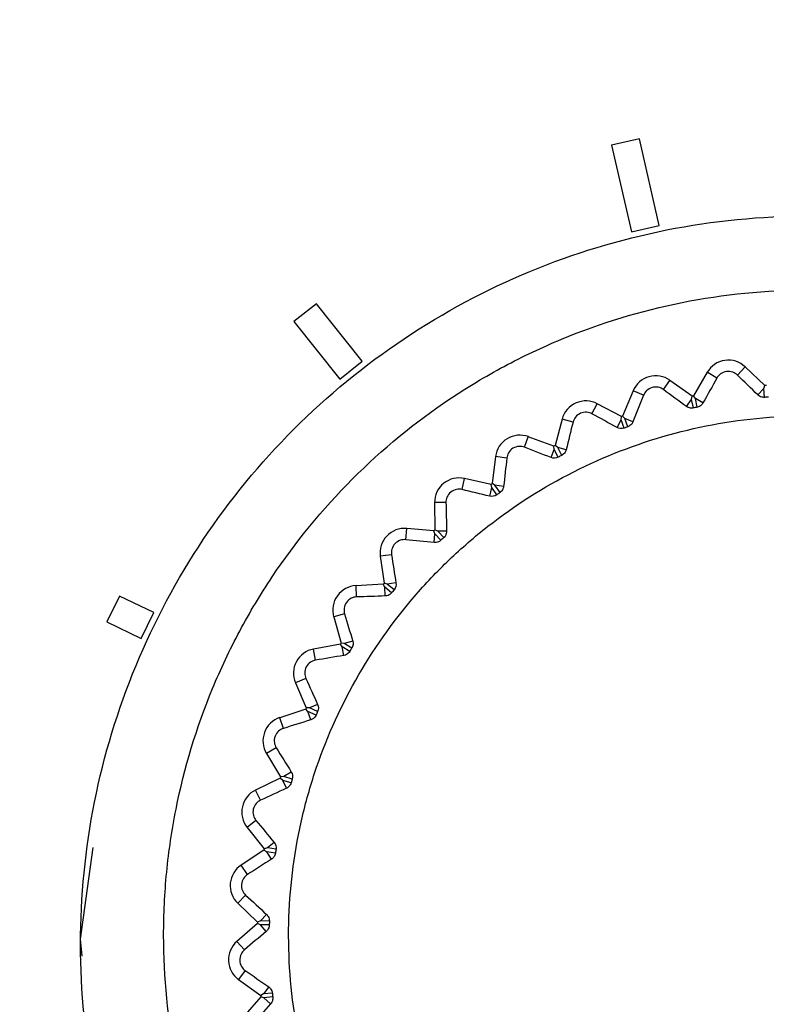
# Model space of a CAD drawing. Header units: millimetres. Extents: x 15358 to 16483, y 10132 to 11382.
# Tile 102 of 166: x 15950 to 15963, y 10806 to 10823. Entities that reach past the tile are written whole.
import ezdxf

# ---------------------------------------------------------------- set-up
doc = ezdxf.new("R2010")
doc.units = ezdxf.units.MM

msp = doc.modelspace()

# ---------------------------------------------------------------- linework, layer by layer
at = {"color": 7, "linetype": 'Continuous', "lineweight": 25}
for p, q in [((15961.042, 10820.917), (15960.555, 10820.805)), ((15960.555, 10820.805), (15960.899, 10819.298)), ((15960.555, 10820.805), (15960.555, 10820.805)), ((15960.555, 10820.805), (15960.899, 10819.298)), ((15961.386, 10819.409), (15961.042, 10820.917)), ((15960.899, 10819.298), (15961.386, 10819.409)), ((15960.899, 10819.298), (15961.386, 10819.409)), ((15960.899, 10819.298), (15960.899, 10819.298)), ((15961.386, 10819.409), (15961.386, 10819.409)), ((15955.405, 10818.043), (15955.014, 10817.732)), ((15956.206, 10817.038), (15955.405, 10818.043)), ((15955.014, 10817.732), (15955.815, 10816.727)), ((15955.014, 10817.732), (15955.815, 10816.727)), ((15955.014, 10817.732), (15955.014, 10817.732)), ((15955.815, 10816.727), (15956.206, 10817.038)), ((15955.815, 10816.727), (15956.206, 10817.038)), ((15956.206, 10817.038), (15956.206, 10817.038)), ((15962.748, 10816.798), (15962.883, 10816.942)), ((15963.23, 10816.617), (15962.883, 10816.942)), ((15955.815, 10816.727), (15955.815, 10816.727)), ((15961.458, 10816.545), (15961.572, 10816.706)), ((15961.959, 10816.43), (15961.572, 10816.706)), ((15962.222, 10816.846), (15961.982, 10816.435)), ((15962.392, 10816.746), (15962.222, 10816.846)), ((15960.929, 10816.522), (15960.747, 10816.083)), ((15961.112, 10816.446), (15960.929, 10816.522)), ((15963.106, 10816.451), (15963.211, 10816.563)), ((15963.211, 10816.563), (15963.23, 10816.617)), ((15963.224, 10816.409), (15963.211, 10816.563)), ((15961.859, 10816.249), (15961.948, 10816.374)), ((15961.948, 10816.374), (15961.959, 10816.43)), ((15961.981, 10816.224), (15961.948, 10816.374)), ((15962.016, 10816.389), (15961.982, 10816.435)), ((15962.047, 10816.238), (15962.016, 10816.389)), ((15962.148, 10816.311), (15962.016, 10816.389)), ((15960.212, 10816.123), (15960.304, 10816.297)), ((15960.725, 10816.076), (15960.304, 10816.297)), ((15959.692, 10816.03), (15959.569, 10815.57)), ((15959.882, 10815.979), (15959.692, 10816.03)), ((15960.649, 10815.883), (15960.721, 10816.018)), ((15960.721, 10816.018), (15960.725, 10816.076)), ((15960.773, 10815.874), (15960.721, 10816.018)), ((15960.786, 10816.042), (15960.747, 10816.083)), ((15960.838, 10815.897), (15960.786, 10816.042)), ((15960.927, 10815.983), (15960.786, 10816.042)), ((15959.034, 10815.538), (15959.102, 10815.723)), ((15959.548, 10815.56), (15959.102, 10815.723)), ((15959.5, 10815.359), (15959.552, 10815.502)), ((15959.552, 10815.502), (15959.548, 10815.56)), ((15959.624, 10815.366), (15959.552, 10815.502)), ((15959.614, 10815.534), (15959.569, 10815.57)), ((15959.684, 10815.397), (15959.614, 10815.534)), ((15959.762, 10815.495), (15959.614, 10815.534)), ((15958.531, 10815.376), (15958.471, 10814.905)), ((15958.727, 10815.351), (15958.531, 10815.376)), ((15957.945, 10814.802), (15957.987, 10814.994)), ((15958.452, 10814.891), (15957.987, 10814.994)), ((15958.43, 10814.686), (15958.463, 10814.835)), ((15958.463, 10814.835), (15958.452, 10814.891)), ((15958.552, 10814.71), (15958.463, 10814.835)), ((15958.52, 10814.875), (15958.471, 10814.905)), ((15958.608, 10814.749), (15958.52, 10814.875)), ((15958.671, 10814.856), (15958.52, 10814.875)), ((15957.665, 10814.575), (15957.468, 10814.574)), ((15957.468, 10814.574), (15957.47, 10814.099)), ((15956.963, 10813.927), (15956.98, 10814.123)), ((15957.453, 10814.083), (15956.98, 10814.123)), ((15957.472, 10814.029), (15957.453, 10814.083)), ((15957.459, 10813.876), (15957.472, 10814.029)), ((15957.523, 10814.076), (15957.47, 10814.099)), ((15957.577, 10813.916), (15957.472, 10814.029)), ((15957.676, 10814.077), (15957.523, 10814.076)), ((15957.627, 10813.963), (15957.523, 10814.076)), ((15956.716, 10813.665), (15956.52, 10813.637)), ((15956.52, 10813.637), (15956.587, 10813.167)), ((15956.572, 10813.149), (15956.097, 10813.125)), ((15956.107, 10812.928), (15956.097, 10813.125)), ((15956.598, 10813.098), (15956.572, 10813.149)), ((15956.642, 10813.151), (15956.587, 10813.167)), ((15956.605, 10812.945), (15956.598, 10813.098)), ((15956.717, 10813), (15956.598, 10813.098)), ((15956.793, 10813.172), (15956.642, 10813.151)), ((15956.76, 10813.053), (15956.642, 10813.151)), ((15951.969, 10812.944), (15951.752, 10812.493)), ((15952.568, 10812.655), (15951.969, 10812.944)), ((15952.351, 10812.205), (15952.568, 10812.655)), ((15952.351, 10812.205), (15952.568, 10812.655)), ((15952.568, 10812.655), (15952.568, 10812.655)), ((15955.897, 10812.636), (15955.707, 10812.583)), ((15955.707, 10812.583), (15955.835, 10812.125)), ((15951.752, 10812.493), (15952.351, 10812.205)), ((15951.752, 10812.493), (15951.752, 10812.493)), ((15951.752, 10812.493), (15952.351, 10812.205)), ((15952.351, 10812.205), (15952.351, 10812.205)), ((15955.823, 10812.105), (15955.355, 10812.019)), ((15955.855, 10812.058), (15955.823, 10812.105)), ((15955.892, 10812.117), (15955.835, 10812.125)), ((15955.883, 10811.908), (15955.855, 10812.058)), ((15955.986, 10811.977), (15955.855, 10812.058)), ((15956.039, 10812.158), (15955.892, 10812.117)), ((15956.022, 10812.035), (15955.892, 10812.117)), ((15955.391, 10811.825), (15955.355, 10812.019)), ((15955.222, 10811.507), (15955.041, 10811.429)), ((15955.041, 10811.429), (15955.229, 10810.993)), ((15955.427, 10811.053), (15955.287, 10810.992)), ((15955.22, 10810.972), (15954.768, 10810.823)), ((15955.258, 10810.929), (15955.22, 10810.972)), ((15955.287, 10810.992), (15955.229, 10810.993)), ((15955.306, 10810.784), (15955.258, 10810.929)), ((15955.399, 10810.866), (15955.258, 10810.929)), ((15955.427, 10810.928), (15955.287, 10810.992)), ((15954.829, 10810.636), (15954.768, 10810.823)), ((15954.704, 10810.299), (15954.535, 10810.197)), ((15954.535, 10810.197), (15954.779, 10809.79)), ((15954.967, 10809.875), (15954.836, 10809.797)), ((15954.773, 10809.767), (15954.345, 10809.56)), ((15954.817, 10809.73), (15954.773, 10809.767)), ((15954.836, 10809.797), (15954.779, 10809.79)), ((15954.883, 10809.593), (15954.817, 10809.73)), ((15954.964, 10809.687), (15954.817, 10809.73)), ((15954.984, 10809.752), (15954.836, 10809.797)), ((15954.431, 10809.383), (15954.345, 10809.56)), ((15954.351, 10809.032), (15954.197, 10808.908)), ((15954.197, 10808.908), (15954.494, 10808.537)), ((15954.669, 10808.647), (15954.55, 10808.552)), ((15951.292, 10806.958), (15951.514, 10808.56)), ((15954.49, 10808.514), (15954.094, 10808.252)), ((15954.539, 10808.483), (15954.49, 10808.514)), ((15954.55, 10808.552), (15954.494, 10808.537)), ((15954.623, 10808.356), (15954.539, 10808.483)), ((15954.691, 10808.46), (15954.539, 10808.483)), ((15954.702, 10808.527), (15954.55, 10808.552)), ((15954.203, 10808.088), (15954.094, 10808.252)), ((15954.171, 10807.729), (15954.034, 10807.586)), ((15954.034, 10807.586), (15954.378, 10807.258)), ((15954.378, 10807.235), (15954.02, 10806.922)), ((15954.431, 10807.28), (15954.378, 10807.258)), ((15954.43, 10807.211), (15954.378, 10807.235)), ((15954.537, 10807.391), (15954.431, 10807.28)), ((15954.585, 10807.276), (15954.431, 10807.28)), ((15954.53, 10807.095), (15954.43, 10807.211)), ((15954.584, 10807.208), (15954.43, 10807.211)), ((15951.292, 10806.958), (15951.292, 10806.958)), ((15951.32, 10806.664), (15951.292, 10806.958)), ((15954.149, 10806.774), (15954.02, 10806.922)), ((15954.165, 10806.414), (15954.049, 10806.254)), ((15954.049, 10806.254), (15954.434, 10805.975)), ((15954.573, 10806.127), (15954.484, 10806.004)), ((15954.436, 10805.952), (15954.123, 10805.594)), ((15954.484, 10806.004), (15954.434, 10805.975)), ((15954.491, 10805.935), (15954.436, 10805.952)), ((15954.637, 10806.02), (15954.484, 10806.004)), ((15954.644, 10805.952), (15954.491, 10805.935)), ((15954.606, 10805.834), (15954.491, 10805.935))]:
    msp.add_line(p, q, dxfattribs=at)
for centre, radius, start, end in [((15962.591, 10816.63), 0.428, 46.8766, 149.7192), ((15961.324, 10816.358), 0.428, 54.5361, 157.3787), ((15963.991, 10807.032), 9.615, 94.3989, 94.5373), ((15960.105, 10815.919), 0.428, 62.1957, 165.0383), ((15963.991, 10807.032), 9.615, 102.0585, 102.1968), ((15963.991, 10807.032), 9.615, 109.7181, 109.8564), ((15958.955, 10815.322), 0.428, 69.8553, 172.6979), ((15963.991, 10807.032), 9.615, 117.3776, 117.516), ((15957.895, 10814.577), 0.428, 77.5149, 180.3575), ((15963.991, 10807.032), 9.615, 125.0372, 125.1756), ((15956.944, 10813.697), 0.428, 85.1744, 188.017), ((15963.991, 10807.032), 9.615, 132.6968, 132.8351), ((15956.118, 10812.698), 0.428, 92.834, 195.6766), ((15963.991, 10807.032), 9.615, 140.3564, 140.4947), ((15963.991, 10807.032), 9.615, 148.0159, 148.1543), ((15955.433, 10811.599), 0.428, 100.4936, 203.3362), ((15963.991, 10807.032), 9.615, 155.6755, 155.8139), ((15954.901, 10810.417), 0.428, 108.1532, 210.9958), ((15963.991, 10807.032), 9.615, 163.3351, 163.4734), ((15954.531, 10809.176), 0.428, 115.8127, 218.6553), ((15963.991, 10807.032), 9.615, 170.9946, 171.133), ((15954.33, 10807.896), 0.428, 123.4723, 226.3149), ((15963.991, 10807.032), 9.615, 178.6542, 178.7926), ((15954.301, 10806.6), 0.428, 131.1319, 233.9745), ((15963.991, 10807.032), 9.615, 186.3138, 186.4522)]:
    msp.add_arc(centre, radius, start, end, dxfattribs=at)
for points, knots in [([(15935.346, 10743.344), (15935.231, 10743.417), (15935.038, 10743.54), (15934.651, 10743.779), (15934.181, 10744.338), (15933.962, 10745.252), (15933.961, 10745.994), (15933.939, 10746.872), (15933.923, 10747.696), (15933.906, 10748.518), (15933.897, 10748.896), (15933.893, 10749.282), (15933.879, 10750.244), (15933.672, 10765.386), (15933.47, 10781.174), (15933.352, 10796.86), (15933.249, 10812.135), (15933.233, 10827.924), (15933.281, 10842.824), (15933.281, 10844.656), (15933.317, 10845.265), (15933.41, 10846.105), (15934.032, 10847.59), (15935.192, 10848.533), (15936.398, 10848.95), (15937.072, 10849.118), (15937.754, 10849.215), (15938.29, 10849.26), (15939.944, 10849.413), (15942.884, 10849.674), (15956.091, 10850.783), (15969.974, 10851.663), (15991.244, 10852.537), (16003.719, 10852.816), (16020.279, 10852.869), (16047.33, 10852.576), (16072.643, 10851.156), (16092.212, 10849.416), (16093.325, 10849.315), (16094.028, 10849.249), (16094.502, 10849.208), (16095.069, 10849.131), (16095.692, 10848.987), (16096.576, 10848.717), (16097.861, 10847.942), (16098.664, 10846.561), (16098.844, 10845.376), (16098.898, 10844.778), (16098.894, 10843.806), (16098.952, 10828.746), (16098.939, 10812.966), (16098.827, 10796.551), (16098.712, 10781.238), (16098.523, 10766.419), (16098.335, 10752.608)], [0, 0, 0, 0, 0.0014648, 0.0024414, 0.0048828, 0.0078125, 0.0097656, 0.0107422, 0.0146484, 0.0161133, 0.0170898, 0.0175781, 0.019043, 0.0244141, 0.1328125, 0.1399211, 0.1484375, 0.2539062, 0.265625, 0.2675781, 0.2685547, 0.2705078, 0.2744141, 0.28125, 0.2822266, 0.2851562, 0.2871094, 0.2880859, 0.2895508, 0.3007812, 0.3125, 0.3984375, 0.4140625, 0.484375, 0.4988178, 0.546875, 0.7011719, 0.7050781, 0.7089844, 0.7104492, 0.7109375, 0.7128906, 0.715332, 0.7163086, 0.7207031, 0.7275391, 0.7285156, 0.7304688, 0.7324219, 0.7363281, 0.8515625, 0.8588534, 0.8671875, 0.9733664, 0.9733664, 0.9733664, 0.9733664]), ([(15963.991, 10794.175), (15963.159, 10794.175), (15962.328, 10794.257), (15960.698, 10794.581), (15959.899, 10794.824), (15958.363, 10795.46), (15957.627, 10795.854), (15956.245, 10796.777), (15955.599, 10797.307), (15954.424, 10798.482), (15953.894, 10799.128), (15952.97, 10800.51), (15952.577, 10801.246), (15951.941, 10802.782), (15951.698, 10803.581), (15951.374, 10805.212), (15951.292, 10806.043), (15951.292, 10807.705), (15951.374, 10808.536), (15951.698, 10810.166), (15951.941, 10810.965), (15952.577, 10812.501), (15952.97, 10813.238), (15953.894, 10814.62), (15954.424, 10815.265), (15955.599, 10816.441), (15956.245, 10816.97), (15957.627, 10817.894), (15958.363, 10818.288), (15959.899, 10818.924), (15960.698, 10819.166), (15962.328, 10819.49), (15963.159, 10819.572), (15963.991, 10819.572)], [0, 0, 0, 0, 0.19635, 0.19635, 0.392699, 0.392699, 0.589049, 0.589049, 0.785398, 0.785398, 0.981748, 0.981748, 1.178097, 1.178097, 1.374447, 1.374447, 1.570796, 1.570796, 1.767146, 1.767146, 1.963495, 1.963495, 2.159845, 2.159845, 2.356194, 2.356194, 2.552544, 2.552544, 2.748894, 2.748894, 2.945243, 2.945243, 3.141593, 3.141593, 3.141593, 3.141593]), ([(15963.991, 10795.782), (15964.734, 10795.782), (15965.469, 10795.855), (15966.925, 10796.146), (15967.631, 10796.362), (15968.646, 10796.784), (15968.977, 10796.941), (15969.627, 10797.289), (15969.947, 10797.482), (15970.868, 10798.098), (15971.433, 10798.564), (15972.471, 10799.604), (15972.946, 10800.184), (15973.76, 10801.406), (15974.105, 10802.053), (15974.529, 10803.076), (15974.654, 10803.428), (15974.867, 10804.133), (15974.956, 10804.49), (15975.098, 10805.208), (15975.151, 10805.571), (15975.223, 10806.303), (15975.241, 10806.673), (15975.24, 10807.785), (15975.166, 10808.516), (15974.951, 10809.594), (15974.862, 10809.951), (15974.647, 10810.658), (15974.521, 10811.009), (15974.097, 10812.029), (15973.751, 10812.675), (15973.137, 10813.592), (15972.916, 10813.891), (15972.445, 10814.463), (15972.198, 10814.735), (15971.419, 10815.513), (15970.852, 10815.978), (15969.928, 10816.595), (15969.609, 10816.786), (15968.96, 10817.132), (15968.628, 10817.289), (15967.951, 10817.569), (15967.605, 10817.692), (15966.9, 10817.906), (15966.538, 10817.996), (15965.451, 10818.212), (15964.721, 10818.283), (15963.252, 10818.282), (15962.507, 10818.208), (15961.065, 10817.92), (15960.364, 10817.707), (15959.342, 10817.283), (15959.004, 10817.124), (15958.354, 10816.775), (15958.039, 10816.586), (15957.125, 10815.975), (15956.556, 10815.508), (15955.506, 10814.457), (15955.042, 10813.889), (15954.431, 10812.975), (15954.242, 10812.659), (15953.894, 10812.008), (15953.735, 10811.67), (15953.312, 10810.649), (15953.1, 10809.948), (15952.885, 10808.866), (15952.83, 10808.498), (15952.758, 10807.761), (15952.74, 10807.393), (15952.741, 10806.293), (15952.812, 10805.563), (15953.029, 10804.474), (15953.12, 10804.113), (15953.334, 10803.409), (15953.581, 10802.718), (15953.895, 10802.055), (15954.242, 10801.406), (15954.433, 10801.086), (15955.05, 10800.164), (15955.516, 10799.597), (15956.294, 10798.819), (15956.567, 10798.571), (15957.14, 10798.101), (15957.438, 10797.88), (15958.355, 10797.268), (15959.002, 10796.922), (15960.023, 10796.499), (15960.375, 10796.373), (15961.081, 10796.159), (15961.438, 10796.07), (15962.516, 10795.855), (15963.247, 10795.782), (15963.991, 10795.782)], [0, 0, 0, 0, 0.03125, 0.03125, 0.0625, 0.0625, 0.078125, 0.078125, 0.09375, 0.09375, 0.125, 0.125, 0.15625, 0.15625, 0.1875, 0.1875, 0.203125, 0.203125, 0.21875, 0.21875, 0.234375, 0.234375, 0.25, 0.25, 0.28125, 0.28125, 0.296875, 0.296875, 0.3125, 0.3125, 0.34375, 0.34375, 0.359375, 0.359375, 0.375, 0.375, 0.40625, 0.40625, 0.421875, 0.421875, 0.4375, 0.4375, 0.453125, 0.453125, 0.46875, 0.46875, 0.5, 0.5, 0.53125, 0.53125, 0.5625, 0.5625, 0.578125, 0.578125, 0.59375, 0.59375, 0.625, 0.625, 0.65625, 0.65625, 0.671875, 0.671875, 0.6875, 0.6875, 0.71875, 0.71875, 0.734375, 0.734375, 0.75, 0.75, 0.78125, 0.78125, 0.796875, 0.796875, 0.8125, 0.828125, 0.828125, 0.84375, 0.84375, 0.875, 0.875, 0.890625, 0.890625, 0.90625, 0.90625, 0.9375, 0.9375, 0.953125, 0.953125, 0.96875, 0.96875, 1, 1, 1, 1]), ([(15962.748, 10816.798), (15962.726, 10816.819), (15962.699, 10816.837), (15962.634, 10816.86), (15962.595, 10816.865), (15962.52, 10816.854), (15962.484, 10816.839), (15962.428, 10816.798), (15962.407, 10816.772), (15962.392, 10816.746)], [0, 0, 0, 0, 0.25, 0.25, 0.5, 0.5, 0.75, 0.75, 1, 1, 1, 1]), ([(15961.458, 10816.545), (15961.433, 10816.563), (15961.403, 10816.578), (15961.336, 10816.592), (15961.297, 10816.591), (15961.224, 10816.57), (15961.191, 10816.55), (15961.14, 10816.502), (15961.123, 10816.475), (15961.112, 10816.446)], [0, 0, 0, 0, 0.25, 0.25, 0.5, 0.5, 0.75, 0.75, 1, 1, 1, 1]), ([(15963.224, 10816.409), (15963.213, 10816.409), (15963.201, 10816.409), (15963.191, 10816.41), (15963.178, 10816.412), (15963.166, 10816.416), (15963.154, 10816.42), (15963.139, 10816.426), (15963.126, 10816.435), (15963.114, 10816.444), (15963.112, 10816.446), (15963.109, 10816.449), (15963.106, 10816.451)], [0.0000065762, 0.0000065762, 0.0000065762, 0.0000065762, 0.000039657, 0.000039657, 0.000039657, 0.0000790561, 0.0000790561, 0.0000790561, 0.0001325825, 0.0001325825, 0.0001325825, 0.0001456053, 0.0001456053, 0.0001456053, 0.0001456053]), ([(15961.981, 10816.224), (15961.971, 10816.221), (15961.96, 10816.22), (15961.95, 10816.22), (15961.938, 10816.22), (15961.925, 10816.221), (15961.913, 10816.224), (15961.898, 10816.228), (15961.883, 10816.234), (15961.871, 10816.242), (15961.867, 10816.244), (15961.863, 10816.247), (15961.859, 10816.249)], [0.0000088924, 0.0000088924, 0.0000088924, 0.0000088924, 0.0000393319, 0.0000393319, 0.0000393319, 0.0000784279, 0.0000784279, 0.0000784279, 0.0001309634, 0.0001309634, 0.0001309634, 0.0001480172, 0.0001480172, 0.0001480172, 0.0001480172]), ([(15962.148, 10816.311), (15962.14, 10816.299), (15962.131, 10816.286), (15962.119, 10816.275), (15962.11, 10816.267), (15962.099, 10816.258), (15962.086, 10816.252), (15962.076, 10816.246), (15962.064, 10816.242), (15962.052, 10816.239), (15962.05, 10816.239), (15962.049, 10816.238), (15962.047, 10816.238)], [0.0000021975, 0.0000021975, 0.0000021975, 0.0000021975, 0.0000560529, 0.0000560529, 0.0000560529, 0.0000994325, 0.0000994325, 0.0000994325, 0.000136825, 0.000136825, 0.000136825, 0.0001411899, 0.0001411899, 0.0001411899, 0.0001411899]), ([(15963.306, 10816.063), (15962.709, 10816.018), (15962.125, 10815.915), (15960.983, 10815.597), (15960.421, 10815.379), (15959.365, 10814.844), (15958.866, 10814.528), (15958.164, 10813.978), (15957.937, 10813.781), (15957.507, 10813.37), (15957.304, 10813.156), (15956.727, 10812.484), (15956.385, 10811.999), (15955.797, 10810.957), (15955.559, 10810.416), (15955.282, 10809.575), (15955.204, 10809.289), (15955.074, 10808.708), (15955.023, 10808.412), (15954.915, 10807.528), (15954.902, 10806.938), (15954.968, 10806.052), (15955.005, 10805.755), (15955.108, 10805.167), (15955.173, 10804.878), (15955.411, 10804.024), (15955.624, 10803.472), (15956.027, 10802.674), (15956.175, 10802.413), (15956.493, 10801.913), (15956.834, 10801.43), (15957.221, 10800.983), (15957.63, 10800.554), (15957.848, 10800.347), (15958.525, 10799.765), (15959.009, 10799.425), (15960.039, 10798.844), (15960.591, 10798.6), (15961.716, 10798.23), (15962.292, 10798.102), (15963.177, 10797.993), (15963.476, 10797.972), (15964.071, 10797.958), (15964.367, 10797.966), (15965.25, 10798.032), (15965.833, 10798.134), (15966.986, 10798.454), (15967.538, 10798.668), (15968.329, 10799.067), (15968.586, 10799.213), (15969.089, 10799.532), (15969.334, 10799.706), (15970.036, 10800.254), (15970.463, 10800.662), (15971.043, 10801.335), (15971.226, 10801.571), (15971.57, 10802.059), (15971.728, 10802.31), (15972.165, 10803.082), (15972.404, 10803.622), (15972.684, 10804.471), (15972.764, 10804.761), (15972.893, 10805.339), (15972.994, 10805.922), (15973.037, 10806.511), (15973.052, 10807.104), (15973.044, 10807.404), (15972.978, 10808.295), (15972.876, 10808.877), (15972.639, 10809.732), (15972.546, 10810.014), (15972.331, 10810.571), (15972.21, 10810.844), (15971.81, 10811.637), (15971.494, 10812.136), (15970.946, 10812.838), (15970.75, 10813.065), (15970.339, 10813.496), (15970.124, 10813.7), (15969.453, 10814.278), (15968.97, 10814.619), (15967.928, 10815.209), (15967.386, 10815.448), (15966.545, 10815.725), (15966.26, 10815.804), (15965.68, 10815.934), (15965.384, 10815.985), (15964.497, 10816.094), (15963.903, 10816.108), (15963.306, 10816.063)], [0, 0, 0, 0, 0.03125, 0.03125, 0.0625, 0.0625, 0.09375, 0.09375, 0.109375, 0.109375, 0.125, 0.125, 0.15625, 0.15625, 0.1875, 0.1875, 0.203125, 0.203125, 0.21875, 0.21875, 0.25, 0.25, 0.265625, 0.265625, 0.28125, 0.28125, 0.3125, 0.3125, 0.328125, 0.328125, 0.34375, 0.359375, 0.359375, 0.375, 0.375, 0.40625, 0.40625, 0.4375, 0.4375, 0.46875, 0.46875, 0.484375, 0.484375, 0.5, 0.5, 0.53125, 0.53125, 0.5625, 0.5625, 0.578125, 0.578125, 0.59375, 0.59375, 0.625, 0.625, 0.640625, 0.640625, 0.65625, 0.65625, 0.6875, 0.6875, 0.703125, 0.703125, 0.71875, 0.734375, 0.734375, 0.75, 0.75, 0.78125, 0.78125, 0.796875, 0.796875, 0.8125, 0.8125, 0.84375, 0.84375, 0.859375, 0.859375, 0.875, 0.875, 0.90625, 0.90625, 0.9375, 0.9375, 0.953125, 0.953125, 0.96875, 0.96875, 1, 1, 1, 1]), ([(15960.212, 10816.123), (15960.186, 10816.137), (15960.154, 10816.148), (15960.085, 10816.153), (15960.047, 10816.147), (15959.977, 10816.117), (15959.947, 10816.092), (15959.904, 10816.038), (15959.89, 10816.008), (15959.882, 10815.979)], [0, 0, 0, 0, 0.25, 0.25, 0.5, 0.5, 0.75, 0.75, 1, 1, 1, 1]), ([(15960.927, 10815.983), (15960.922, 10815.97), (15960.914, 10815.956), (15960.905, 10815.944), (15960.896, 10815.934), (15960.886, 10815.924), (15960.875, 10815.916), (15960.865, 10815.909), (15960.854, 10815.903), (15960.842, 10815.899), (15960.841, 10815.898), (15960.839, 10815.897), (15960.838, 10815.897)], [0.0000033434, 0.0000033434, 0.0000033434, 0.0000033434, 0.0000564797, 0.0000564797, 0.0000564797, 0.000099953, 0.000099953, 0.000099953, 0.0001373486, 0.0001373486, 0.0001373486, 0.0001423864, 0.0001423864, 0.0001423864, 0.0001423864]), ([(15959.034, 10815.538), (15959.006, 10815.549), (15958.974, 10815.555), (15958.905, 10815.551), (15958.867, 10815.54), (15958.802, 10815.501), (15958.775, 10815.473), (15958.74, 10815.413), (15958.73, 10815.381), (15958.727, 10815.351)], [0, 0, 0, 0, 0.25, 0.25, 0.5, 0.5, 0.75, 0.75, 1, 1, 1, 1]), ([(15959.762, 10815.495), (15959.758, 10815.481), (15959.753, 10815.467), (15959.745, 10815.454), (15959.738, 10815.443), (15959.729, 10815.432), (15959.719, 10815.422), (15959.711, 10815.414), (15959.7, 10815.406), (15959.689, 10815.4), (15959.688, 10815.399), (15959.686, 10815.398), (15959.684, 10815.397)], [0.0000046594, 0.0000046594, 0.0000046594, 0.0000046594, 0.000056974, 0.000056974, 0.000056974, 0.0001005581, 0.0001005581, 0.0001005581, 0.000137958, 0.000137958, 0.000137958, 0.0001437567, 0.0001437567, 0.0001437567, 0.0001437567]), ([(15957.945, 10814.802), (15957.915, 10814.809), (15957.883, 10814.81), (15957.815, 10814.797), (15957.779, 10814.782), (15957.72, 10814.734), (15957.697, 10814.702), (15957.669, 10814.638), (15957.664, 10814.606), (15957.665, 10814.575)], [0, 0, 0, 0, 0.25, 0.25, 0.5, 0.5, 0.75, 0.75, 1, 1, 1, 1]), ([(15958.671, 10814.856), (15958.67, 10814.842), (15958.666, 10814.828), (15958.66, 10814.814), (15958.655, 10814.802), (15958.648, 10814.79), (15958.64, 10814.779), (15958.632, 10814.769), (15958.623, 10814.76), (15958.613, 10814.753), (15958.611, 10814.751), (15958.61, 10814.75), (15958.608, 10814.749)], [0.0000062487, 0.0000062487, 0.0000062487, 0.0000062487, 0.0000575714, 0.0000575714, 0.0000575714, 0.0001012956, 0.0001012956, 0.0001012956, 0.0001387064, 0.0001387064, 0.0001387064, 0.000145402, 0.000145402, 0.000145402, 0.000145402]), ([(15957.676, 10814.077), (15957.676, 10814.063), (15957.675, 10814.049), (15957.671, 10814.035), (15957.668, 10814.022), (15957.663, 10814.01), (15957.655, 10813.997), (15957.649, 10813.987), (15957.642, 10813.977), (15957.633, 10813.968), (15957.631, 10813.966), (15957.629, 10813.964), (15957.627, 10813.963)], [0.0000082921, 0.0000082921, 0.0000082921, 0.0000082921, 0.0000583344, 0.0000583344, 0.0000583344, 0.000102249, 0.000102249, 0.000102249, 0.0001396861, 0.0001396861, 0.0001396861, 0.0001474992, 0.0001474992, 0.0001474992, 0.0001474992]), ([(15956.963, 10813.927), (15956.933, 10813.93), (15956.901, 10813.927), (15956.835, 10813.905), (15956.801, 10813.884), (15956.749, 10813.829), (15956.731, 10813.795), (15956.712, 10813.728), (15956.711, 10813.695), (15956.716, 10813.665)], [0, 0, 0, 0, 0.25, 0.25, 0.5, 0.5, 0.75, 0.75, 1, 1, 1, 1]), ([(15957.577, 10813.916), (15957.569, 10813.908), (15957.56, 10813.902), (15957.55, 10813.896), (15957.539, 10813.89), (15957.527, 10813.885), (15957.516, 10813.881), (15957.5, 10813.877), (15957.484, 10813.875), (15957.469, 10813.876), (15957.466, 10813.876), (15957.463, 10813.876), (15957.459, 10813.876)], [0.0000055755, 0.0000055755, 0.0000055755, 0.0000055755, 0.0000395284, 0.0000395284, 0.0000395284, 0.0000787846, 0.0000787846, 0.0000787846, 0.0001326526, 0.0001326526, 0.0001326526, 0.0001449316, 0.0001449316, 0.0001449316, 0.0001449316]), ([(15956.107, 10812.928), (15956.077, 10812.927), (15956.045, 10812.92), (15955.983, 10812.89), (15955.952, 10812.865), (15955.908, 10812.803), (15955.894, 10812.767), (15955.884, 10812.698), (15955.888, 10812.665), (15955.897, 10812.636)], [0, 0, 0, 0, 0.25, 0.25, 0.5, 0.5, 0.75, 0.75, 1, 1, 1, 1]), ([(15956.717, 10813), (15956.708, 10812.99), (15956.699, 10812.981), (15956.688, 10812.973), (15956.678, 10812.966), (15956.667, 10812.96), (15956.655, 10812.955), (15956.64, 10812.949), (15956.624, 10812.946), (15956.609, 10812.945), (15956.608, 10812.945), (15956.606, 10812.945), (15956.605, 10812.945)], [0.0000007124, 0.0000007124, 0.0000007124, 0.0000007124, 0.0000401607, 0.0000401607, 0.0000401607, 0.000079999, 0.000079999, 0.000079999, 0.0001361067, 0.0001361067, 0.0001361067, 0.0001401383, 0.0001401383, 0.0001401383, 0.0001401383]), ([(15955.986, 10811.977), (15955.98, 10811.966), (15955.971, 10811.956), (15955.962, 10811.947), (15955.953, 10811.939), (15955.943, 10811.931), (15955.932, 10811.925), (15955.918, 10811.917), (15955.902, 10811.912), (15955.888, 10811.909), (15955.886, 10811.908), (15955.885, 10811.908), (15955.883, 10811.908)], [0.0000014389, 0.0000014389, 0.0000014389, 0.0000014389, 0.0000400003, 0.0000400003, 0.0000400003, 0.0000796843, 0.0000796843, 0.0000796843, 0.0001354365, 0.0001354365, 0.0001354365, 0.0001409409, 0.0001409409, 0.0001409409, 0.0001409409]), ([(15955.391, 10811.825), (15955.362, 10811.82), (15955.331, 10811.809), (15955.273, 10811.77), (15955.247, 10811.742), (15955.211, 10811.675), (15955.202, 10811.636), (15955.202, 10811.567), (15955.209, 10811.535), (15955.222, 10811.507)], [0, 0, 0, 0, 0.25, 0.25, 0.5, 0.5, 0.75, 0.75, 1, 1, 1, 1]), ([(15955.399, 10810.866), (15955.393, 10810.855), (15955.387, 10810.844), (15955.379, 10810.834), (15955.371, 10810.824), (15955.362, 10810.815), (15955.353, 10810.808), (15955.34, 10810.798), (15955.325, 10810.79), (15955.311, 10810.785), (15955.309, 10810.785), (15955.307, 10810.784), (15955.306, 10810.784)], [0.0000022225, 0.0000022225, 0.0000022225, 0.0000022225, 0.0000398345, 0.0000398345, 0.0000398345, 0.0000793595, 0.0000793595, 0.0000793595, 0.0001347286, 0.0001347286, 0.0001347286, 0.0001417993, 0.0001417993, 0.0001417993, 0.0001417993]), ([(15954.829, 10810.636), (15954.801, 10810.627), (15954.771, 10810.612), (15954.72, 10810.566), (15954.697, 10810.534), (15954.67, 10810.463), (15954.667, 10810.424), (15954.676, 10810.355), (15954.688, 10810.324), (15954.704, 10810.299)], [0, 0, 0, 0, 0.25, 0.25, 0.5, 0.5, 0.75, 0.75, 1, 1, 1, 1]), ([(15954.964, 10809.687), (15954.961, 10809.675), (15954.956, 10809.664), (15954.95, 10809.653), (15954.943, 10809.642), (15954.936, 10809.632), (15954.927, 10809.624), (15954.916, 10809.612), (15954.903, 10809.603), (15954.89, 10809.596), (15954.887, 10809.595), (15954.885, 10809.594), (15954.883, 10809.593)], [0.0000031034, 0.0000031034, 0.0000031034, 0.0000031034, 0.0000396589, 0.0000396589, 0.0000396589, 0.0000790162, 0.0000790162, 0.0000790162, 0.0001339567, 0.0001339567, 0.0001339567, 0.0001427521, 0.0001427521, 0.0001427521, 0.0001427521]), ([(15954.431, 10809.383), (15954.403, 10809.37), (15954.376, 10809.351), (15954.331, 10809.299), (15954.313, 10809.265), (15954.296, 10809.19), (15954.298, 10809.151), (15954.316, 10809.083), (15954.332, 10809.055), (15954.351, 10809.032)], [0, 0, 0, 0, 0.25, 0.25, 0.5, 0.5, 0.75, 0.75, 1, 1, 1, 1]), ([(15954.691, 10808.46), (15954.689, 10808.448), (15954.686, 10808.437), (15954.682, 10808.426), (15954.677, 10808.414), (15954.671, 10808.403), (15954.664, 10808.394), (15954.654, 10808.38), (15954.642, 10808.369), (15954.63, 10808.361), (15954.628, 10808.359), (15954.626, 10808.357), (15954.623, 10808.356)], [0.0000041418, 0.0000041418, 0.0000041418, 0.0000041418, 0.0000394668, 0.0000394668, 0.0000394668, 0.0000786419, 0.0000786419, 0.0000786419, 0.0001330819, 0.0001330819, 0.0001330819, 0.0001438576, 0.0001438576, 0.0001438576, 0.0001438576]), ([(15954.203, 10808.088), (15954.177, 10808.072), (15954.153, 10808.049), (15954.115, 10807.991), (15954.102, 10807.954), (15954.095, 10807.879), (15954.102, 10807.84), (15954.129, 10807.776), (15954.148, 10807.75), (15954.171, 10807.729)], [0, 0, 0, 0, 0.25, 0.25, 0.5, 0.5, 0.75, 0.75, 1, 1, 1, 1]), ([(15954.537, 10807.391), (15954.548, 10807.38), (15954.558, 10807.368), (15954.566, 10807.354), (15954.572, 10807.343), (15954.577, 10807.33), (15954.581, 10807.317), (15954.584, 10807.305), (15954.585, 10807.293), (15954.585, 10807.281), (15954.585, 10807.279), (15954.585, 10807.278), (15954.585, 10807.276)], [0.0000004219, 0.0000004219, 0.0000004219, 0.0000004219, 0.0000560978, 0.0000560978, 0.0000560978, 0.0000989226, 0.0000989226, 0.0000989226, 0.0001356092, 0.0001356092, 0.0001356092, 0.0001401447, 0.0001401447, 0.0001401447, 0.0001401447]), ([(15954.584, 10807.208), (15954.583, 10807.196), (15954.582, 10807.185), (15954.579, 10807.174), (15954.576, 10807.162), (15954.572, 10807.15), (15954.566, 10807.14), (15954.558, 10807.125), (15954.549, 10807.113), (15954.538, 10807.103), (15954.536, 10807.1), (15954.533, 10807.098), (15954.53, 10807.095)], [0.0000054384, 0.0000054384, 0.0000054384, 0.0000054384, 0.0000392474, 0.0000392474, 0.0000392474, 0.0000782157, 0.0000782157, 0.0000782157, 0.00013204, 0.00013204, 0.00013204, 0.0001452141, 0.0001452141, 0.0001452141, 0.0001452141]), ([(15954.149, 10806.774), (15954.126, 10806.754), (15954.105, 10806.729), (15954.076, 10806.666), (15954.067, 10806.628), (15954.07, 10806.552), (15954.082, 10806.514), (15954.118, 10806.454), (15954.141, 10806.431), (15954.165, 10806.414)], [0, 0, 0, 0, 0.25, 0.25, 0.5, 0.5, 0.75, 0.75, 1, 1, 1, 1]), ([(15954.573, 10806.127), (15954.585, 10806.119), (15954.597, 10806.108), (15954.607, 10806.095), (15954.614, 10806.085), (15954.621, 10806.073), (15954.626, 10806.06), (15954.631, 10806.05), (15954.634, 10806.038), (15954.636, 10806.025), (15954.636, 10806.024), (15954.636, 10806.022), (15954.637, 10806.02)], [0.0000014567, 0.0000014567, 0.0000014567, 0.0000014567, 0.000056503, 0.000056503, 0.000056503, 0.0000994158, 0.0000994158, 0.0000994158, 0.0001361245, 0.0001361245, 0.0001361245, 0.0001412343, 0.0001412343, 0.0001412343, 0.0001412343]), ([(15954.644, 10805.952), (15954.645, 10805.942), (15954.645, 10805.931), (15954.645, 10805.921), (15954.643, 10805.908), (15954.64, 10805.896), (15954.637, 10805.885), (15954.631, 10805.869), (15954.623, 10805.856), (15954.615, 10805.844), (15954.612, 10805.841), (15954.609, 10805.837), (15954.606, 10805.834)], [0.0000071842, 0.0000071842, 0.0000071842, 0.0000071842, 0.0000389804, 0.0000389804, 0.0000389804, 0.0000776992, 0.0000776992, 0.0000776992, 0.0001307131, 0.0001307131, 0.0001307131, 0.0001470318, 0.0001470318, 0.0001470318, 0.0001470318])]:
    msp.add_open_spline(points, degree=3, knots=knots, dxfattribs=at)
for points in [[(15962.392, 10816.746), (15962.311, 10816.602), (15962.23, 10816.457), (15962.148, 10816.311)], [(15963.106, 10816.451), (15962.986, 10816.567), (15962.867, 10816.683), (15962.748, 10816.798)], [(15961.859, 10816.249), (15961.724, 10816.349), (15961.591, 10816.447), (15961.458, 10816.545)], [(15961.112, 10816.446), (15961.05, 10816.293), (15960.989, 10816.138), (15960.927, 10815.983)], [(15963.292, 10816.415), (15963.269, 10816.413), (15963.246, 10816.411), (15963.224, 10816.409)], [(15962.047, 10816.238), (15962.025, 10816.233), (15962.003, 10816.228), (15961.981, 10816.224)], [(15960.649, 10815.883), (15960.503, 10815.963), (15960.357, 10816.043), (15960.212, 10816.123)], [(15959.882, 10815.979), (15959.842, 10815.818), (15959.802, 10815.657), (15959.762, 10815.495)], [(15960.773, 10815.874), (15960.73, 10815.858), (15960.682, 10815.865), (15960.649, 10815.883)], [(15960.838, 10815.897), (15960.816, 10815.889), (15960.795, 10815.881), (15960.773, 10815.874)], [(15959.5, 10815.359), (15959.344, 10815.419), (15959.189, 10815.479), (15959.034, 10815.538)], [(15958.727, 10815.351), (15958.708, 10815.187), (15958.69, 10815.022), (15958.671, 10814.856)], [(15959.624, 10815.366), (15959.582, 10815.344), (15959.535, 10815.345), (15959.5, 10815.359)], [(15959.684, 10815.397), (15959.664, 10815.387), (15959.644, 10815.377), (15959.624, 10815.366)], [(15958.43, 10814.686), (15958.267, 10814.725), (15958.106, 10814.763), (15957.945, 10814.802)], [(15958.552, 10814.71), (15958.514, 10814.683), (15958.466, 10814.677), (15958.43, 10814.686)], [(15958.608, 10814.749), (15958.589, 10814.736), (15958.57, 10814.723), (15958.552, 10814.71)], [(15957.665, 10814.575), (15957.669, 10814.41), (15957.672, 10814.244), (15957.676, 10814.077)], [(15957.627, 10813.963), (15957.61, 10813.947), (15957.594, 10813.932), (15957.577, 10813.916)], [(15957.459, 10813.876), (15957.293, 10813.893), (15957.128, 10813.91), (15956.963, 10813.927)], [(15956.716, 10813.665), (15956.742, 10813.502), (15956.767, 10813.337), (15956.793, 10813.172)], [(15956.793, 10813.172), (15956.799, 10813.135), (15956.79, 10813.089), (15956.76, 10813.053)], [(15956.605, 10812.945), (15956.438, 10812.939), (15956.272, 10812.934), (15956.107, 10812.928)], [(15956.76, 10813.053), (15956.746, 10813.035), (15956.731, 10813.017), (15956.717, 10813)], [(15955.897, 10812.636), (15955.944, 10812.478), (15955.991, 10812.318), (15956.039, 10812.158)], [(15956.039, 10812.158), (15956.05, 10812.122), (15956.047, 10812.075), (15956.022, 10812.035)], [(15955.883, 10811.908), (15955.718, 10811.88), (15955.554, 10811.852), (15955.391, 10811.825)], [(15956.022, 10812.035), (15956.01, 10812.016), (15955.998, 10811.997), (15955.986, 10811.977)], [(15955.222, 10811.507), (15955.29, 10811.356), (15955.358, 10811.205), (15955.427, 10811.053)], [(15955.427, 10811.053), (15955.442, 10811.019), (15955.446, 10810.972), (15955.427, 10810.928)], [(15955.427, 10810.928), (15955.417, 10810.908), (15955.408, 10810.887), (15955.399, 10810.866)], [(15955.306, 10810.784), (15955.146, 10810.734), (15954.987, 10810.685), (15954.829, 10810.636)], [(15954.704, 10810.299), (15954.791, 10810.158), (15954.879, 10810.017), (15954.967, 10809.875)], [(15954.967, 10809.875), (15954.987, 10809.844), (15954.997, 10809.797), (15954.984, 10809.752)], [(15954.984, 10809.752), (15954.977, 10809.73), (15954.971, 10809.709), (15954.964, 10809.687)], [(15954.883, 10809.593), (15954.731, 10809.522), (15954.581, 10809.452), (15954.431, 10809.383)], [(15954.351, 10809.032), (15954.457, 10808.904), (15954.562, 10808.776), (15954.669, 10808.647)], [(15954.669, 10808.647), (15954.693, 10808.619), (15954.709, 10808.574), (15954.702, 10808.527)], [(15954.702, 10808.527), (15954.698, 10808.505), (15954.694, 10808.482), (15954.691, 10808.46)], [(15954.623, 10808.356), (15954.482, 10808.266), (15954.342, 10808.177), (15954.203, 10808.088)], [(15954.171, 10807.729), (15954.292, 10807.617), (15954.414, 10807.504), (15954.537, 10807.391)], [(15954.585, 10807.276), (15954.585, 10807.253), (15954.584, 10807.23), (15954.584, 10807.208)], [(15954.53, 10807.095), (15954.403, 10806.988), (15954.276, 10806.88), (15954.149, 10806.774)], [(15954.165, 10806.414), (15954.301, 10806.319), (15954.437, 10806.223), (15954.573, 10806.127)], [(15954.637, 10806.02), (15954.639, 10805.998), (15954.642, 10805.975), (15954.644, 10805.952)], [(15954.606, 10805.834), (15954.494, 10805.71), (15954.383, 10805.587), (15954.272, 10805.464)]]:
    msp.add_open_spline(points, degree=3, dxfattribs=at)

doc.saveas('drawing.dxf')
